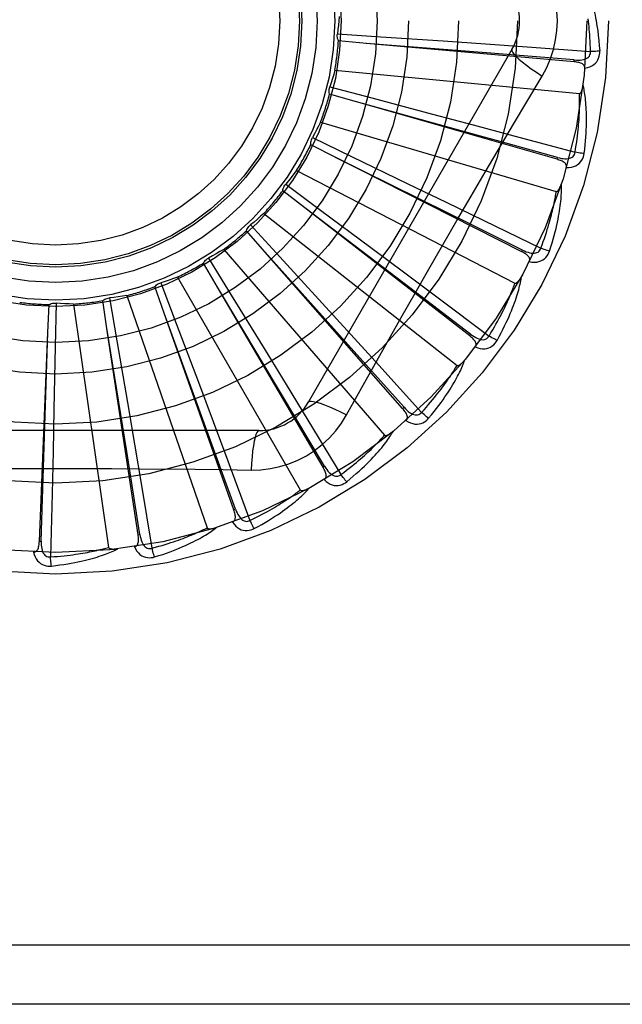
# Model space of a CAD drawing. Header units: inches. Extents: x 0 to 200, y 0 to 129.
# Tile 134 of 256: x 40.717 to 41.024, y 72.061 to 72.561. Entities that reach past the tile are written whole.
import ezdxf

# ---------------------------------------------------------------- set-up
doc = ezdxf.new("R2010")
doc.units = ezdxf.units.IN
doc.header["$LTSCALE"] = 11
doc.header["$MEASUREMENT"] = 0
doc.linetypes.add('HIDDEN', pattern=[0.2, 0.1, -0.1])
doc.layers.add('LEFTHAND_DOOR_ASSEMBLY', color=7, linetype='CONTINUOUS')

msp = doc.modelspace()

# ---------------------------------------------------------------- linework, layer by layer
at = {"layer": 'LEFTHAND_DOOR_ASSEMBLY', "color": 8, "linetype": 'HIDDEN'}
for p, q in [((40.878891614, 72.5542427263), (40.9009341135, 72.5527685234)), ((40.8936460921, 72.5493285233), (40.8794441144, 72.5506060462)), ((40.9009341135, 72.5527685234), (40.9327264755, 72.5505926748)), ((40.9327264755, 72.5505926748), (40.9542007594, 72.5490907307)), ((40.9676966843, 72.5462183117), (40.8642547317, 72.36705159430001)), ((40.9993254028, 72.5399739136), (40.8936460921, 72.5493285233)), ((40.9542007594, 72.5490907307), (40.9754357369, 72.5475747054)), ((40.9754357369, 72.5475747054), (41.0076464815, 72.5452277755)), ((40.9993255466, 72.53997390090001), (40.99940987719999, 72.5409297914)), ((40.8776136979, 72.53575452), (41.0020166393, 72.52387547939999)), ((40.8750600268, 72.5272343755), (40.8964251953, 72.5216152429)), ((40.8886178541, 72.519616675), (40.8749142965, 72.5235588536)), ((40.9906170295, 72.4904311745), (40.8886178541, 72.519616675)), ((40.8964251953, 72.5216152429), (40.9272312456, 72.51346197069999)), ((40.9272312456, 72.51346197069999), (40.9480332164, 72.5079231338)), ((40.8703062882, 72.5093221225), (40.9902129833, 72.4741143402)), ((40.9480332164, 72.5079231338), (40.9685975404, 72.5024157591)), ((40.8661863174, 72.50143923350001), (40.8861019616, 72.4918782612)), ((40.9685975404, 72.5024157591), (40.9997820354, 72.4940153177)), ((40.8780574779, 72.4913933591), (40.8653476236, 72.49785771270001)), ((40.972690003, 72.44343180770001), (40.8780574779, 72.4913933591)), ((40.8861019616, 72.4918782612), (40.9148082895, 72.4780422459)), ((40.9906171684, 72.49043113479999), (40.9908808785, 72.4913537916)), ((40.8581285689, 72.4847503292), (40.9692052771, 72.4274863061)), ((40.8623466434, 72.4656786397), (40.8510898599, 72.4744315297)), ((40.8525912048, 72.4777896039), (40.8703375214, 72.4646323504)), ((40.9148082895, 72.4780422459), (40.9341861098, 72.4686667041)), ((40.9128685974, 72.42727463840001), (40.8623005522, 72.4657137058)), ((40.9461922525, 72.4006744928), (40.8623466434, 72.4656786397)), ((40.8703375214, 72.4646323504), (40.8959066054, 72.44561366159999)), ((40.9341861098, 72.4686667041), (40.9533365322, 72.459367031)), ((40.8415206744, 72.4629272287), (40.9397527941, 72.3856766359)), ((40.8347660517, 72.4571402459), (40.8497016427, 72.4408622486)), ((40.9533365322, 72.459367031), (40.9823676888, 72.4452166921)), ((40.8420531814, 72.4434019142), (40.8326563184, 72.4541269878)), ((40.8210828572, 72.4446415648), (40.9029200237, 72.3501964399)), ((40.8959066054, 72.44561366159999), (40.9131599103, 72.4327402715)), ((40.8133551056, 72.4402374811), (40.8249401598, 72.4214270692)), ((40.884394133, 72.3961305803), (40.8420145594, 72.4434450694)), ((40.9120814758, 72.36370459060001), (40.8420531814, 72.4434019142)), ((40.8497016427, 72.4408622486), (40.8712093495, 72.4173482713)), ((40.9726901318, 72.4434317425), (40.9731236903, 72.44428781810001)), ((40.817910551, 72.4253683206), (40.8107132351, 72.4376779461)), ((40.7975537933, 72.430554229), (40.8600381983, 72.322328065)), ((40.9131599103, 72.4327402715), (40.930204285, 72.4199844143)), ((40.7907913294, 72.4122296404), (40.7860536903, 72.42567891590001)), ((40.789132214, 72.4276922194), (40.79694801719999, 72.40702925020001)), ((40.8505401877, 72.3709381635), (40.8178807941, 72.4254180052)), ((40.8715905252, 72.3338582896), (40.817910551, 72.4253683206)), ((40.9467801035, 72.4014329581), (40.9128685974, 72.42727463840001)), ((40.7629728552, 72.4199578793), (40.7667369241, 72.39818916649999)), ((40.7717838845, 72.4211743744), (40.8126571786, 72.3030787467)), ((40.8249401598, 72.4214270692), (40.8416091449, 72.3942676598)), ((40.930204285, 72.4199844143), (40.9560328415, 72.4005956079)), ((40.731615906, 72.40234240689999), (40.7322162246, 72.4165890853)), ((40.7358224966, 72.4173140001), (40.7353987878, 72.39522632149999)), ((40.7447045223, 72.4168410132), (40.7624894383, 72.2931442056)), ((40.7616756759, 72.4044607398), (40.7595689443, 72.4185635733)), ((40.8712093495, 72.4173482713), (40.8857145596, 72.40144231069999)), ((40.8125303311, 72.35260790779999), (40.7907715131, 72.4122840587)), ((40.8261828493, 72.3122143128), (40.7907913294, 72.4122296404)), ((40.7717383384, 72.3418023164), (40.7616665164, 72.40451792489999)), ((40.7774995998, 72.2995549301), (40.7616756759, 72.4044607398)), ((40.79694801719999, 72.40702925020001), (40.8081758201, 72.3772060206)), ((40.727300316, 72.2963376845), (40.731615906, 72.40234240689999)), ((40.7296385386, 72.3389119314), (40.7316177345, 72.402400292)), ((40.8857145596, 72.40144231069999), (40.9000368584, 72.3856912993)), ((40.9461923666, 72.4006744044), (40.9467801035, 72.4014329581)), ((40.7353987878, 72.39522632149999), (40.7347381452, 72.3633664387)), ((40.7667369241, 72.39818916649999), (40.7721177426, 72.3667800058)), ((40.912802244, 72.3643380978), (40.884394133, 72.3961305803)), ((40.8416091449, 72.3942676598), (40.8528420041, 72.3759040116)), ((40.9000368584, 72.3856912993), (40.9217293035, 72.36176478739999)), ((40.8081758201, 72.3772060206), (40.8157303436, 72.35704839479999)), ((40.8528420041, 72.3759040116), (40.8639245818, 72.35772712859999)), ((40.8724181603, 72.33434394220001), (40.8505401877, 72.3709381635)), ((40.88358504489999, 72.3604908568), (40.8904880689, 72.37286604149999)), ((40.7721177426, 72.3667800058), (40.7757208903, 72.3455569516)), ((40.9120815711, 72.3637044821), (40.912802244, 72.3643380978)), ((40.7347381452, 72.3633664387), (40.7342596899, 72.3418450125)), ((40.8157303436, 72.35704839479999), (40.8231726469, 72.3371026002)), ((40.8639245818, 72.35772712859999), (40.880696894, 72.3301276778)), ((40.8389956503, 72.3524682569), (40.6321117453, 72.3524682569)), ((40.8270874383, 72.3125345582), (40.8125303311, 72.35260790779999)), ((40.7757208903, 72.3455569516), (40.779253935, 72.3245631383)), ((40.7342596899, 72.3418450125), (40.7337557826, 72.3205619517)), ((40.7784484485, 72.2996981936), (40.7717383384, 72.3418023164)), ((40.7282591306, 72.29629878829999), (40.7296385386, 72.3389119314)), ((40.8231726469, 72.3371026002), (40.8344186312, 72.30682772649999)), ((40.8715905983, 72.333858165), (40.8724181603, 72.33434394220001)), ((40.779253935, 72.3245631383), (40.7845671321, 72.2927070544)), ((40.7337557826, 72.3205619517), (40.7329441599, 72.2882760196)), ((40.8261828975, 72.3122141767), (40.8270874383, 72.3125345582)), ((40.7774996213, 72.2995547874), (40.7784484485, 72.2996981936)), ((40.7273003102, 72.2963375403), (40.7282591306, 72.29629878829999)), ((41.2190536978, 72.0908016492), (40.1270536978, 72.0908016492)), ((41.2190536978, 72.0608016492), (40.1570536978, 72.0608016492))]:
    msp.add_line(p, q, dxfattribs=at)
for points in [[(40.9907953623, 72.5608016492), (40.9905734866, 72.5656787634), (40.9899190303, 72.5705113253), (40.9888344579, 72.575286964), (40.9873230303, 72.579959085), (40.9853906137, 72.5844819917), (40.9830436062, 72.5888451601)], [(41.0051685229, 72.5796040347), (41.0054712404, 72.5789368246), (41.0057747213, 72.5782337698), (41.0060781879, 72.577495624), (41.0063824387, 72.5767196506), (41.0066881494, 72.5759038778), (41.0069945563, 72.5750466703), (41.0073012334, 72.5741464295), (41.00760757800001, 72.5732010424), (41.0079128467, 72.5722085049), (41.0082167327, 72.571166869), (41.0085185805, 72.5700741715), (41.0088182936, 72.5689284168), (41.0091154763, 72.5677278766), (41.0094098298, 72.5664697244), (41.0097013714, 72.56515188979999), (41.0099880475, 72.5637703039), (41.0102679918, 72.5623197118), (41.0105400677, 72.5608016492)], [(40.879786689, 72.5630921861), (40.8796127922, 72.560870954), (40.8794056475, 72.5586556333), (40.8791652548, 72.5564462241), (40.878891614, 72.5542427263)], [(40.9830436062, 72.5327581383), (40.9853870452, 72.5371163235), (40.98731871, 72.5416378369), (40.9888331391, 72.54631405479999), (40.9899208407, 72.5510944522), (40.9905753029, 72.5559272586), (40.9907953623, 72.5608016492)], [(41.0076464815, 72.5452277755), (41.007598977, 72.5470774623), (41.0075377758, 72.5488524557), (41.007462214, 72.5505511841), (41.0073742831, 72.55217836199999), (41.0072753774, 72.5537372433), (41.00716662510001, 72.5552306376), (41.0070493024, 72.556661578), (41.0069243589, 72.5580326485), (41.0067928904, 72.5593466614), (41.0066557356, 72.56060596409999), (41.0065138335, 72.561813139)], [(41.0105400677, 72.5608016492), (41.0109382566, 72.55836632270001), (41.011295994, 72.55588519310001), (41.0116119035, 72.5533590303), (41.011886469, 72.55078768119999), (41.0121200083, 72.5481709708), (41.0123110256, 72.5455097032)], [(40.8794441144, 72.5506060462), (40.8792096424, 72.5511814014), (40.8790317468, 72.5517738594), (40.87890962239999, 72.5523893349), (40.8788447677, 72.5530125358), (40.8788389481, 72.5536282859), (40.8788916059, 72.5542426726)], [(40.99940987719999, 72.5409297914), (40.9672435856, 72.5435047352), (40.95691063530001, 72.544335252), (40.8935883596, 72.549333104)], [(40.9676965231, 72.5462180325), (40.9676335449, 72.5456499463), (40.9679633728, 72.54486562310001), (40.9686671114, 72.54389509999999), (40.9697318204, 72.5427435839), (40.9711586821, 72.5414113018), (40.972938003, 72.5399152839), (40.9750461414, 72.5382764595), (40.9774566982, 72.5365186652), (40.98014900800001, 72.53466089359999), (40.98304529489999, 72.5327570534)], [(40.9994096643, 72.540931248), (41.0004456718, 72.5408701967), (41.0014284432, 72.5408605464), (41.00236054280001, 72.5409051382), (41.0032384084, 72.5410060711), (41.0040613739, 72.5411679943), (41.0048224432, 72.54139176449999), (41.0055191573, 72.541677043), (41.0061343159, 72.54202834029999), (41.0066497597, 72.5424484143), (41.0070639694, 72.5429317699), (41.0073684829, 72.543476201), (41.0075665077, 72.5440560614), (41.0076590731, 72.5446419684), (41.007646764, 72.5452321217)], [(41.0047510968, 72.536750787), (41.0060752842, 72.5370532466), (41.0072720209, 72.5374583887), (41.0083494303, 72.5379681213), (41.0092969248, 72.5385767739), (41.0101141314, 72.5392818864), (41.0107985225, 72.5400720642), (41.0113488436, 72.5409455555), (41.0117715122, 72.5418683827), (41.0120632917, 72.5428160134), (41.0122442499, 72.5437578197), (41.0123274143, 72.5446515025), (41.0123110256, 72.5455097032)], [(41.0123110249, 72.5455097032), (41.011694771, 72.54544359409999), (41.0109902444, 72.54538318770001), (41.0102214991, 72.5453306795), (41.0093979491, 72.545286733), (41.0085292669, 72.5452520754), (41.0076464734, 72.5452280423)], [(41.004750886, 72.5367457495), (41.004746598, 72.53720879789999), (41.0046603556, 72.537632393), (41.0044870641, 72.5380177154), (41.0042420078, 72.53836122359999), (41.0039379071, 72.5386571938), (41.0035773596, 72.5389133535), (41.0031648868, 72.5391345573), (41.00270743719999, 72.5393236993), (41.0022117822, 72.5394840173), (41.0016829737, 72.5396193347), (41.0011277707, 72.5397339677), (41.0005478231, 72.53982967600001), (40.9999475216, 72.5399100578), (40.9993254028, 72.5399739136)], [(40.8776136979, 72.53575452), (40.8770225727, 72.5336063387), (40.8763999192, 72.5314702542), (40.8757457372, 72.5293462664), (40.8750600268, 72.5272343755)], [(40.954079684, 72.4838949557), (40.9685310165, 72.5083678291), (40.9757523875, 72.5205483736), (40.9830436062, 72.5327581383)], [(40.8749142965, 72.5235588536), (40.8747929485, 72.5241681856), (40.8747303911, 72.52478360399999), (40.8747269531, 72.5254110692), (40.87478121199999, 72.526035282), (40.8748920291, 72.526641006), (40.8750600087, 72.5272343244)], [(41.0020166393, 72.52387547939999), (41.0021888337, 72.5238917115), (41.0023480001, 72.5239480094), (41.0024936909, 72.52404828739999), (41.002627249, 72.5241808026), (41.0027493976, 72.52433605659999), (41.0028615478, 72.5245112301), (41.0029648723, 72.5247001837), (41.0030608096, 72.5249033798), (41.0031511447, 72.5251195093), (41.0032360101, 72.52534774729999), (41.0033160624, 72.5255870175), (41.0033915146, 72.5258367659), (41.0034626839, 72.5260956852), (41.0035299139, 72.5263649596), (41.0035936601, 72.5266449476), (41.0036539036, 72.5269368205), (41.0037110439, 72.5272416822), (41.0037642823, 72.5275600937), (41.0038128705, 72.52789309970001), (41.003857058, 72.5282403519)], [(41.0044156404, 72.4934093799), (41.0046861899, 72.4956217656), (41.0049160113, 72.49774291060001), (41.0051077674, 72.4997702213), (41.0052643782, 72.5017094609), (41.0053881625, 72.503564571), (41.0054818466, 72.5053388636), (41.0055476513, 72.5070360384), (41.0055881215, 72.5086592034), (41.0056054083, 72.5102117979), (41.0056019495, 72.5116967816), (41.0055798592, 72.5131174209), (41.00554152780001, 72.514476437), (41.0054897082, 72.5157770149), (41.0054248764, 72.5170211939), (41.0053482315, 72.5182115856), (41.0052596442, 72.5193497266), (41.0051588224, 72.520437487), (41.005046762, 72.5214764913), (41.0049237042, 72.5224683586), (41.0047911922, 72.5234150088), (41.0046502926, 72.52431828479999), (41.0045024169, 72.5251800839), (41.0043494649, 72.52600217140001), (41.0041908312, 72.5267868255), (41.004026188, 72.5275372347), (41.0038561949, 72.52825239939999)], [(40.9908808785, 72.4913537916), (40.9597831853, 72.4999697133), (40.9497941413, 72.5027407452), (40.8885620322, 72.5196320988)], [(40.9997820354, 72.4940153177), (41.0000854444, 72.4958405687), (41.0003612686, 72.4975950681), (41.0006085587, 72.4992773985), (41.0008301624, 72.5008918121), (41.0010280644, 72.5024412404), (41.0012039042, 72.5039282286), (41.0013595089, 72.5053555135), (41.0014963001, 72.50672545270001), (41.001615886, 72.5080406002), (41.0017195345, 72.5093031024), (41.0018086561, 72.51051531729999), (41.0018844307, 72.5116791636), (41.0019481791, 72.5127967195), (41.0020008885, 72.5138698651), (41.0020438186, 72.5149006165), (41.0020774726, 72.5158906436), (41.0021026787, 72.5168418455), (41.0021197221, 72.5177555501), (41.0021290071, 72.51863332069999), (41.0021310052, 72.5194763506), (41.002126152, 72.5202859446), (41.0021149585, 72.5210633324), (41.0020979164, 72.52180978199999), (41.00207552, 72.5225264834), (41.0020485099, 72.52321525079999), (41.0020166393, 72.52387547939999)], [(40.8703062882, 72.5093221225), (40.8693192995, 72.5073246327), (40.8683036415, 72.505344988), (40.8672593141, 72.5033831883), (40.8661863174, 72.50143923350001)], [(40.8653476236, 72.49785771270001), (40.8653437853, 72.4984789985), (40.8653988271, 72.4990951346), (40.8655141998, 72.4997119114), (40.8656856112, 72.50031457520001), (40.8659090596, 72.50088838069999), (40.86618629, 72.5014391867)], [(40.9731236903, 72.44428781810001), (40.94421854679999, 72.458633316), (40.9349344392, 72.4632447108), (40.8780055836, 72.49141906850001)], [(40.995333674, 72.4862361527), (40.9954170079, 72.4866906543), (40.9954124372, 72.4871223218), (40.9953151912, 72.4875333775), (40.9951395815, 72.4879171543), (40.9948969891, 72.4882653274), (40.9945914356, 72.488585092), (40.9942282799, 72.4888803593), (40.9938148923, 72.4891526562), (40.9933585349, 72.4894038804), (40.9928648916, 72.4896368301), (40.9923414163, 72.4898544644), (40.991790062, 72.4900581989), (40.9912158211, 72.4902507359), (40.9906170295, 72.4904311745)], [(40.9908809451, 72.491355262), (40.9918866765, 72.4910992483), (40.9928498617, 72.4909037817), (40.9937735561, 72.4907711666), (40.9946546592, 72.4907041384), (40.9954933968, 72.4907073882), (40.9962830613, 72.4907830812), (40.9970211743, 72.4909313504), (40.9976916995, 72.4911598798), (40.9982773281, 72.4914748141), (40.9987755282, 72.4918710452), (40.999177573, 72.49234800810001), (40.9994817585, 72.4928799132), (40.9996835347, 72.493437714), (40.9997831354, 72.494019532)], [(40.9953346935, 72.4862394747), (40.996692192, 72.4862858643), (40.9979439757, 72.4864572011), (40.9990983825, 72.4867538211), (41.0001439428, 72.48717216), (41.0010798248, 72.4877098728), (41.0019013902, 72.4883562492), (41.0026070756, 72.4891098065), (41.0031967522, 72.4899359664), (41.0036625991, 72.4908112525), (41.0040185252, 72.4917017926), (41.0042693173, 72.49256358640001), (41.0044156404, 72.4934093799)], [(41.0044156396, 72.49340938), (41.003798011, 72.4934610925), (41.0030947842, 72.4935351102), (41.0023299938, 72.49362903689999), (41.00151300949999, 72.4937417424), (41.0006534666, 72.4938721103), (40.999782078, 72.4940155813)], [(40.8581285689, 72.4847503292), (40.8567813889, 72.4829757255), (40.8554094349, 72.4812240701), (40.8540127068, 72.4794953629), (40.8525912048, 72.4777896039)], [(40.8904880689, 72.37286604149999), (40.9043877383, 72.3975553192), (40.9113808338, 72.4099271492), (40.9184154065, 72.4222965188), (40.9254720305, 72.434653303), (40.932576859, 72.4469927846), (40.93970875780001, 72.4593180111), (40.9468827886, 72.4716127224), (40.954079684, 72.4838949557)], [(40.8510898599, 72.4744315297), (40.85120367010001, 72.4750423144), (40.8513743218, 72.4756368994), (40.8516043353, 72.4762206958), (40.851886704, 72.47678002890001), (40.8522147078, 72.4773011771), (40.8525911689, 72.4777895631)], [(40.986802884, 72.4437447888), (40.9874872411, 72.44586599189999), (40.9881143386, 72.4479053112), (40.9886863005, 72.4498596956), (40.9892070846, 72.4517342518), (40.989679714, 72.4535324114), (40.9901074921, 72.4552569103), (40.9904933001, 72.4569109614), (40.9908402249, 72.4584971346), (40.9911510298, 72.4600184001), (40.9914286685, 72.4614772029), (40.9916758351, 72.4628763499), (40.9918953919, 72.4642180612), (40.9920906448, 72.4655049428), (40.99226244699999, 72.4667389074), (40.9924124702, 72.46792229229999), (40.9925408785, 72.4690566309), (40.9926477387, 72.47014381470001), (40.9927343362, 72.4711852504), (40.9928012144, 72.4721824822), (40.9928502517, 72.4731371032), (40.9928828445, 72.4740507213), (40.9929007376, 72.4749249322), (40.9929061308, 72.47576110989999), (40.9928988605, 72.4765616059), (40.9928792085, 72.47732961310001), (40.9928476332, 72.4780640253)], [(40.9902129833, 72.4741143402), (40.9903851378, 72.4740976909), (40.9905520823, 72.474122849), (40.990714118, 72.47419374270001), (40.9908703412, 72.4742985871), (40.9910196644, 72.4744279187), (40.9911629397, 72.474578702), (40.9913001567, 72.4747446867), (40.9914328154, 72.4749260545), (40.9915624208, 72.4751211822), (40.991688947, 72.4753292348), (40.9918128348, 72.4755490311), (40.9919341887, 72.4757799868), (40.9920530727, 72.4760207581), (40.9921700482, 72.4762724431), (40.9922856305, 72.4765353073), (40.9924000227, 72.4768105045), (40.9925154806, 72.4771041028), (40.9926263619, 72.4774016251), (40.992727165, 72.4776890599), (40.9928197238, 72.4779710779)], [(40.9823676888, 72.4452166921), (40.9830110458, 72.4469515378), (40.9836139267, 72.44862213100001), (40.9841751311, 72.4502272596), (40.9846982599, 72.4517705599), (40.9851858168, 72.45325453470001), (40.9856398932, 72.4546813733), (40.9860628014, 72.45605341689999), (40.9864563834, 72.4573727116), (40.9868227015, 72.4586414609), (40.987163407, 72.4598615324), (40.9874803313, 72.4610349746), (40.9877749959, 72.4621634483), (40.9880490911, 72.4632487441), (40.9883039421, 72.4642925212), (40.9885411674, 72.465296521), (40.9887615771, 72.4662622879), (40.9889663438, 72.4671915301), (40.9891559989, 72.4680854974), (40.9893312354, 72.4689456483), (40.9894927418, 72.46977306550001), (40.9896411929, 72.4705689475), (40.9897773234, 72.47133440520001), (40.9899018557, 72.4720705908), (40.9900155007, 72.47277857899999), (40.9901193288, 72.4734600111), (40.9902129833, 72.4741143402)], [(40.8415206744, 72.4629272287), (40.8398619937, 72.46143965), (40.8381833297, 72.45997929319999), (40.8364846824, 72.4585461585), (40.8347660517, 72.4571402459)], [(40.8326563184, 72.4541269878), (40.8328836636, 72.4547051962), (40.8331637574, 72.4552567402), (40.8335000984, 72.4557864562), (40.8338832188, 72.4562822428), (40.8343039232, 72.4567318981), (40.8347660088, 72.4571402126)], [(40.8210828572, 72.4446415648), (40.8191726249, 72.4434947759), (40.8172479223, 72.442378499), (40.8153087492, 72.441292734), (40.8133551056, 72.4402374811)], [(40.9731240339, 72.4442892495), (40.9740631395, 72.4438475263), (40.9749719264, 72.44347330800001), (40.9758538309, 72.4431682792), (40.9767063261, 72.4429357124), (40.9775305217, 72.4427801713), (40.978320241, 72.4427050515), (40.9790730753, 72.44271095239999), (40.9797747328, 72.4428084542), (40.9804093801, 72.4430068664), (40.9809735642, 72.443301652), (40.9814586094, 72.4436939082), (40.9818579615, 72.44415863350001), (40.9821616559, 72.4446681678), (40.9823695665, 72.445220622)], [(40.9868028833, 72.443744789), (40.9862062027, 72.443912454), (40.985529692, 72.44411822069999), (40.9847964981, 72.4443551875), (40.9840156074, 72.4446204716), (40.9831962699, 72.44491115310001), (40.9823677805, 72.4452169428)], [(40.8107132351, 72.4376779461), (40.8110458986, 72.4382026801), (40.8114253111, 72.438691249), (40.8118558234, 72.4391477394), (40.8123258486, 72.4395620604), (40.812824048, 72.439923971), (40.8133550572, 72.4402374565)], [(40.9765274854, 72.438419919), (40.9766953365, 72.4388504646), (40.9767725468, 72.43927521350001), (40.9767548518, 72.43969724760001), (40.9766550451, 72.4401073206), (40.9764827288, 72.4404951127), (40.9762432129, 72.440866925), (40.9759424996, 72.4412255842), (40.975588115, 72.4415711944), (40.975187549, 72.4419042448), (40.9747469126, 72.4422264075), (40.9742740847, 72.4425391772), (40.9737712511, 72.4428435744), (40.9732438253, 72.44314130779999), (40.972690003, 72.44343180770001)], [(40.9765291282, 72.4384230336), (40.9778708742, 72.4382116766), (40.9791324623, 72.4381430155), (40.9803221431, 72.4382158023), (40.9814279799, 72.4384287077), (40.9824487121, 72.43877958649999), (40.9833777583, 72.4392587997), (40.9842133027, 72.4398651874), (40.9849486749, 72.4405648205), (40.9855717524, 72.4413361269), (40.9860897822, 72.44214321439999), (40.9864991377, 72.4429419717), (40.986802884, 72.4437447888)], [(40.7975537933, 72.430554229), (40.7954610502, 72.4297896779), (40.7933598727, 72.4290578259), (40.7912502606, 72.4283586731), (40.789132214, 72.4276922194)], [(40.9601093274, 72.3983109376), (40.9611827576, 72.4002642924), (40.9621844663, 72.4021480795), (40.9631159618, 72.4039589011), (40.9639820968, 72.4057010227), (40.964786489, 72.4073772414), (40.9655329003, 72.40898961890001), (40.9662247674, 72.4105407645), (40.9668656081, 72.4120326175), (40.9674586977, 72.4134675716), (40.9680073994, 72.4148474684), (40.9685148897, 72.4161745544), (40.9689843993, 72.4174504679), (40.9694196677, 72.41867714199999), (40.9698218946, 72.4198562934), (40.9701931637, 72.420989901), (40.9705339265, 72.4220794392), (40.9708446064, 72.4231267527), (40.97112673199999, 72.4241329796), (40.971381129, 72.4250995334), (40.9716099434, 72.4260276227), (40.9718148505, 72.42691856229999), (40.9719978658, 72.42777358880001), (40.9721614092, 72.4285936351), (40.9723057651, 72.4293810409), (40.9724318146, 72.4301388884), (40.9725397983, 72.4308660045)], [(40.9692052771, 72.4274863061), (40.9693711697, 72.4274373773), (40.9695398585, 72.4274304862), (40.9697123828, 72.4274694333), (40.9698856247, 72.4275428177), (40.9700567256, 72.4276415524), (40.9702259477, 72.4277624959), (40.9703920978, 72.4278995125), (40.9705566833, 72.4280524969), (40.9707208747, 72.4282195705), (40.9708844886, 72.4283999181), (40.9710477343, 72.4285922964), (40.9712106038, 72.4287961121), (40.9713729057, 72.4290100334), (40.971535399, 72.4292350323), (40.9716986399, 72.4294712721), (40.9718630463, 72.42971984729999), (40.9720293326, 72.4299815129), (40.9721971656, 72.43025745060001), (40.9723664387, 72.4305492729), (40.9725371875, 72.4308564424)], [(40.7860536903, 72.42567891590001), (40.7864796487, 72.4261312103), (40.786944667, 72.42653914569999), (40.7874537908, 72.4269059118), (40.7879937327, 72.4272237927), (40.7885514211, 72.42748487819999), (40.7891321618, 72.4276922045)], [(40.9560328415, 72.4005956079), (40.9569928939, 72.4021773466), (40.9579010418, 72.4037036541), (40.9587558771, 72.40517356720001), (40.9595616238, 72.4065899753), (40.9603212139, 72.4079548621), (40.9610371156, 72.4092699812), (40.9617120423, 72.41053719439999), (40.9623481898, 72.4117581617), (40.9629480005, 72.412934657), (40.9635134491, 72.4140682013), (40.9640467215, 72.4151604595), (40.9645496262, 72.4162127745), (40.9650241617, 72.4172265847), (40.9654719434, 72.4182032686), (40.9658948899, 72.41914422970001), (40.9662940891, 72.4200508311), (40.9666710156, 72.4209245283), (40.9670264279, 72.421766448), (40.9673612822, 72.42257789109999), (40.96767645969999, 72.4233597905), (40.9679728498, 72.4241131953), (40.968251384, 72.42483905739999), (40.9685129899, 72.4255383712), (40.9687585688, 72.4262120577), (40.9689894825, 72.42686152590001), (40.9692052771, 72.4274863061)], [(40.7595689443, 72.4185635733), (40.7600728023, 72.4189270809), (40.7606066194, 72.4192396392), (40.7611759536, 72.419503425), (40.7617662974, 72.4197133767), (40.7623633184, 72.41986420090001), (40.7629728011, 72.4199578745)], [(40.7717838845, 72.4211743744), (40.7695842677, 72.4208196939), (40.7673825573, 72.4204987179), (40.7651787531, 72.4202114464), (40.7629728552, 72.4199578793)], [(40.7322162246, 72.4165890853), (40.7327797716, 72.4168506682), (40.7333630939, 72.4170565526), (40.7339720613, 72.4172078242), (40.7345914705, 72.4173022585), (40.7352062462, 72.4173373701), (40.7358224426, 72.4173140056)], [(40.7447045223, 72.4168410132), (40.7424775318, 72.4169090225), (40.740254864, 72.4170105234), (40.7380365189, 72.4171455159), (40.7358224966, 72.4173140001)], [(40.9490116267, 72.3950264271), (40.9492580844, 72.3954177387), (40.9494143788, 72.3958203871), (40.9494768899, 72.3962381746), (40.94945647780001, 72.3966596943), (40.9493606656, 72.3970730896), (40.949195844, 72.3974835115), (40.9489684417, 72.3978925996), (40.9486858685, 72.3982990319), (40.9483555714, 72.3987018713), (40.9479838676, 72.399101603), (40.9475787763, 72.39949820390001), (40.9471426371, 72.3998922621), (40.9466810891, 72.400284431), (40.9461922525, 72.4006744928)], [(40.9467807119, 72.4014342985), (40.9476192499, 72.400822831), (40.9484407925, 72.4002833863), (40.9492490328, 72.3998169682), (40.9500421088, 72.3994272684), (40.9508219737, 72.3991185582), (40.9515832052, 72.3988953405), (40.9523235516, 72.3987586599), (40.9530309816, 72.3987216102), (40.9536917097, 72.39879632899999), (40.9543014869, 72.3989790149), (40.9548520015, 72.3992723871), (40.9553320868, 72.3996531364), (40.95572672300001, 72.4000959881), (40.956035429, 72.4005991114)], [(40.9601093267, 72.39831093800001), (40.9595551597, 72.39858849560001), (40.9589298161, 72.3989185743), (40.9582547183, 72.39929001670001), (40.9575381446, 72.3996982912), (40.9567886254, 72.4001387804), (40.956032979, 72.4005958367)], [(40.9490140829, 72.3950296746), (40.9502915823, 72.39456821), (40.95151737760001, 72.3942620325), (40.9526993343, 72.3941083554), (40.9538254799, 72.39410813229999), (40.9548941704, 72.3942594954), (40.9558971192, 72.3945542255), (40.9568323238, 72.3949915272), (40.9576868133, 72.3955393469), (40.9584446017, 72.3961787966), (40.9591060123, 72.3968732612), (40.9596591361, 72.3975801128), (40.9601093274, 72.3983109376)], [(40.9217293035, 72.36176478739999), (40.9229713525, 72.363136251), (40.9241519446, 72.364463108), (40.9252695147, 72.3657446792), (40.9263287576, 72.36698300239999), (40.92733292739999, 72.3681794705), (40.9282847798, 72.3693353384), (40.9291873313, 72.37045192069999), (40.9300430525, 72.3715304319), (40.930854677, 72.3725721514), (40.9316244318, 72.3735781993), (40.9323547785, 72.37454979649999), (40.933047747, 72.3754879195), (40.9337055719, 72.3763936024), (40.9343301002, 72.377267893), (40.93492348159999, 72.3781118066), (40.93548704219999, 72.37892647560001), (40.9360225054, 72.37971305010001), (40.9365308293, 72.380472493), (40.9370131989, 72.3812059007), (40.9374706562, 72.3819140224), (40.937904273, 72.38259772), (40.938315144, 72.3832577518), (40.9387043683, 72.3838949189), (40.9390730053, 72.3845099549), (40.9394226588, 72.3851039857), (40.9397527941, 72.3856766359)], [(40.9252997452, 72.3587499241), (40.926723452, 72.3604648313), (40.9280635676, 72.3621250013), (40.92932093, 72.3637268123), (40.9305011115, 72.3652735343), (40.9316081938, 72.3667672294), (40.9326462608, 72.3682092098), (40.9336191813, 72.3696013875), (40.9345307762, 72.37094500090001), (40.9353847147, 72.3722417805), (40.9361846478, 72.3734928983), (40.9369341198, 72.374699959), (40.937636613, 72.3758639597), (40.9382961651, 72.3769860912), (40.9389142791, 72.3780678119), (40.9394933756, 72.3791106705), (40.9400341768, 72.3801160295), (40.9405374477, 72.38108562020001), (40.9410049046, 72.3820202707), (40.9414376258, 72.3829212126), (40.9418379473, 72.3837892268), (40.9422077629, 72.38462528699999), (40.9425492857, 72.3854302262), (40.9428650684, 72.38620450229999), (40.9431558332, 72.3869503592), (40.9434230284, 72.3876706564), (40.9436666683, 72.3883641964)], [(40.9397527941, 72.3856766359), (40.939906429, 72.3855971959), (40.9400707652, 72.3855585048), (40.9402475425, 72.3855640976), (40.9404315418, 72.3856033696), (40.9406182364, 72.385667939), (40.9408072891, 72.38575467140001), (40.9409963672, 72.38585776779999), (40.9411869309, 72.3859768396), (40.9413797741, 72.3861098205), (40.9415745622, 72.3862559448), (40.9417712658, 72.3864139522), (40.9419697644, 72.3865832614), (40.9421696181, 72.3867626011), (40.9423717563, 72.38695278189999), (40.9425767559, 72.387153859), (40.9427852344, 72.3873668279), (40.9430016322, 72.38759659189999), (40.9432150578, 72.38783148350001), (40.9434149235, 72.3880602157), (40.9436047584, 72.3882865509)], [(40.8642547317, 72.36705159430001), (40.8647152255, 72.3673904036), (40.8655595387, 72.36749697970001), (40.866751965, 72.36737277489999), (40.868281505, 72.3670264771), (40.8701487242, 72.3664569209), (40.8723339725, 72.3656639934), (40.874807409, 72.3646576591), (40.8775348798, 72.3634489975), (40.8804892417, 72.36204660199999), (40.88358504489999, 72.3604908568)], [(40.9128030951, 72.3643392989), (40.9135107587, 72.363580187), (40.9142153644, 72.3628950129), (40.9149207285, 72.3622840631), (40.9156257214, 72.361751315), (40.91633306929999, 72.3613005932), (40.9170383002, 72.3609373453), (40.9177394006, 72.36066302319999), (40.9184270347, 72.36049276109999), (40.9190899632, 72.36044108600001), (40.9197232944, 72.3605050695), (40.9203193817, 72.36068895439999), (40.9208628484, 72.3609719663), (40.9213341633, 72.36133212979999), (40.9217325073, 72.361767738)], [(40.8350122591, 72.3324473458), (40.8399465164, 72.33259747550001), (40.8448138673, 72.33318165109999), (40.8495993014, 72.3341973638), (40.8542696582, 72.3356357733), (40.8588007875, 72.3374893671), (40.8631501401, 72.3397421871), (40.8672785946, 72.3423800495), (40.8711552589, 72.3453768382), (40.874746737, 72.3487036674), (40.8780308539, 72.3523450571), (40.8809799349, 72.3562782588), (40.88358504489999, 72.3604908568)], [(40.9137815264, 72.3576257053), (40.9140972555, 72.35796287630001), (40.9143267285, 72.3583284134), (40.9144671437, 72.358726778), (40.9145269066, 72.359144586), (40.9145110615, 72.35956864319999), (40.9144268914, 72.36000284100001), (40.9142810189, 72.3604475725), (40.9140804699, 72.3609001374), (40.9138323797, 72.3613582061), (40.9135430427, 72.3618210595), (40.9132203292, 72.36228715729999), (40.9128666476, 72.3627566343), (40.9124876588, 72.3632290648), (40.9120814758, 72.36370459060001)], [(40.9252997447, 72.3587499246), (40.9248081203, 72.3591273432), (40.9242565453, 72.359569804), (40.9236639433, 72.360062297), (40.9230375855, 72.360598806), (40.9223849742, 72.3611731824), (40.9217294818, 72.3617649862)], [(40.9137840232, 72.3576277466), (40.9149511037, 72.3569328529), (40.9160968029, 72.3564002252), (40.9172283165, 72.3560256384), (40.9183340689, 72.35581229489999), (40.9194120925, 72.3557586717), (40.9204526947, 72.3558582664), (40.9214537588, 72.3561106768), (40.9223964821, 72.3564868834), (40.923261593, 72.35697136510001), (40.9240424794, 72.357528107), (40.92471938, 72.3581175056), (40.9252997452, 72.3587499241)], [(40.8389953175, 72.35246825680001), (40.8384718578, 72.3522387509), (40.8379575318, 72.3515609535), (40.8374689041, 72.3504662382), (40.8370040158, 72.3489684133), (40.8365636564, 72.3470665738), (40.8361577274, 72.3447776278), (40.8357925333, 72.3421325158), (40.8354755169, 72.33916601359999), (40.8352127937, 72.3359055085), (40.8350121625, 72.3324453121)], [(40.880696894, 72.3301276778), (40.8821760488, 72.3312392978), (40.8835864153, 72.3323187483), (40.8849263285, 72.3333656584), (40.8862007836, 72.3343811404), (40.8874132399, 72.3353659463), (40.8885666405, 72.33632078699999), (40.8896641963, 72.33724638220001), (40.890708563, 72.338143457), (40.8917026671, 72.3390127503), (40.8926489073, 72.3398549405), (40.8935499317, 72.3406707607), (40.8944079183, 72.3414607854), (40.8952252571, 72.3422256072), (40.8960039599, 72.34296590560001), (40.8967463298, 72.3436822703), (40.8974538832, 72.34437556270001), (40.8981285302, 72.3450465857), (40.8987713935, 72.34569610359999), (40.8993838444, 72.3463249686), (40.8999670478, 72.3469337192), (40.9005222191, 72.34752299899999), (40.901050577, 72.3480933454), (40.9015533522, 72.3486453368), (40.9020317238, 72.3491794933), (40.9024874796, 72.3496966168), (40.9029200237, 72.3501964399)], [(40.8836322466, 72.32649158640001), (40.8853547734, 72.3279060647), (40.8869848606, 72.3292826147), (40.8885226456, 72.3306175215), (40.8899742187, 72.3319129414), (40.8913439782, 72.3331701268), (40.8926361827, 72.3343895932), (40.8938549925, 72.33557248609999), (40.8950043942, 72.3367192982), (40.8960883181, 72.3378310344), (40.897110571, 72.3389081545), (40.8980749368, 72.33995156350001), (40.8989850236, 72.3409615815), (40.8998450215, 72.34193861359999), (40.9006566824, 72.3428838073), (40.9014226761, 72.3437982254), (40.9021439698, 72.344683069), (40.9028216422, 72.3455398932), (40.9034575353, 72.3463691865), (40.904052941, 72.34717195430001), (40.904610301, 72.3479485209), (40.905131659, 72.3486994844), (40.9056193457, 72.3494252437), (40.9060759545, 72.35012576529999), (40.9065026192, 72.35080311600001), (40.9069013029, 72.3514598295), (40.9072717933, 72.3520947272)], [(40.9029200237, 72.3501964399), (40.9030558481, 72.3500893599), (40.9032098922, 72.35002026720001), (40.9033845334, 72.3499923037), (40.9035726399, 72.3499960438), (40.9037681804, 72.3500241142), (40.9039702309, 72.3500735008), (40.9041754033, 72.3501389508), (40.9043850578, 72.3502198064), (40.9045995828, 72.3503138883), (40.9048185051, 72.3504205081), (40.905041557, 72.3505384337), (40.9052685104, 72.3506671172), (40.9054986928, 72.3508053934), (40.9057331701, 72.3509538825), (40.9059725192, 72.3511125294), (40.9062175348, 72.3512821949), (40.90646889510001, 72.3514630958), (40.9067275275, 72.351657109), (40.9069947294, 72.35186642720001), (40.9072700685, 72.3520903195)], [(40.8724192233, 72.3343449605), (40.8729704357, 72.33346564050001), (40.8735326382, 72.33265950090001), (40.8741096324, 72.3319261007), (40.8747010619, 72.3312695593), (40.8753103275, 72.3306931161), (40.8759340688, 72.3302029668), (40.8765705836, 72.329800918), (40.8772135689, 72.3295035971), (40.8778547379, 72.3293273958), (40.8784887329, 72.3292703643), (40.8791088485, 72.3293381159), (40.87969605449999, 72.3295131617), (40.8802270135, 72.3297776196), (40.8807005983, 72.33012996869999)], [(40.6502638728, 72.33265674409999), (40.6785952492, 72.3329639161), (40.692806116, 72.3330936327), (40.7070355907, 72.33318619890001), (40.7212651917, 72.3332533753), (40.7355039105, 72.3332701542), (40.7497438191, 72.3332563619), (40.7639783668, 72.3331908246), (40.7782135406, 72.33309924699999)], [(40.7782135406, 72.33309924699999), (40.8066333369, 72.3328204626), (40.8207926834, 72.3326568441), (40.8350122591, 72.3324473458)], [(40.8721088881, 72.3275670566), (40.8724830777, 72.327838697), (40.872777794, 72.3281544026), (40.8729910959, 72.3285190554), (40.8731288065, 72.3289180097), (40.8731934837, 72.3293374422), (40.8731929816, 72.32977976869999), (40.8731338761, 72.3302441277), (40.8730225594, 72.3307265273), (40.8728655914, 72.3312233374), (40.8726690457, 72.3317326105), (40.87244039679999, 72.3322512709), (40.8721820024, 72.3327790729), (40.8718993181, 72.333314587), (40.8715905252, 72.3338582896)], [(40.8836322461, 72.32649158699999), (40.883220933, 72.3269552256), (40.8827630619, 72.3274940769), (40.8822743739, 72.3280898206), (40.8817608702, 72.3287351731), (40.8812287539, 72.3294226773), (40.8806971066, 72.3301278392)], [(40.8721122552, 72.3275690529), (40.8731267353, 72.3266658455), (40.8741509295, 72.3259260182), (40.8751911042, 72.32534406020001), (40.8762364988, 72.324925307), (40.8772848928, 72.3246686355), (40.8783255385, 72.324569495), (40.8793562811, 72.3246278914), (40.8803531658, 72.3248188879), (40.8812943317, 72.3251308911), (40.8821664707, 72.3255297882), (40.8829426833, 72.3259804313), (40.8836322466, 72.32649158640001)], [(40.8344186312, 72.30682772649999), (40.8360814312, 72.3076393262), (40.8376705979, 72.308432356), (40.8391844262, 72.3092067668), (40.8406280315, 72.3099627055), (40.8420049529, 72.3107002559), (40.8433182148, 72.3114195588), (40.8445711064, 72.31212071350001), (40.8457663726, 72.3128039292), (40.8469070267, 72.3134693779), (40.8479955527, 72.3141172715), (40.8490346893, 72.31474782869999), (40.8500266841, 72.3153612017), (40.8509739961, 72.3159575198), (40.8518787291, 72.3165370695), (40.8527432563, 72.3170999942), (40.8535692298, 72.3176468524), (40.8543586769, 72.3181780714), (40.8551128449, 72.318694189), (40.8558332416, 72.3191957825), (40.8565211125, 72.3196831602), (40.8571777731, 72.3201567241), (40.85780452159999, 72.3206167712), (40.8584026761, 72.3210636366), (40.8589734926, 72.3214976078), (40.8595188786, 72.3219191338), (40.8600381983, 72.322328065)], [(40.8366128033, 72.3027018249), (40.8385718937, 72.30376475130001), (40.8404330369, 72.3048079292), (40.8421956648, 72.3058276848), (40.843866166, 72.3068249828), (40.845449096, 72.3078002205), (40.8469487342, 72.3087530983), (40.8483693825, 72.3096839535), (40.8497150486, 72.3105925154), (40.8509897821, 72.31147902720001), (40.85219740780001, 72.3123432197), (40.8533418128, 72.3131852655), (40.8544266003, 72.3140047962), (40.8554559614, 72.3148014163), (40.8564318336, 72.3155759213), (40.8573570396, 72.3163288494), (40.8582327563, 72.317061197), (40.8590603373, 72.31777428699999), (40.8598416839, 72.3184682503), (40.8605782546, 72.3191438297), (40.8612725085, 72.3198008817), (40.8619265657, 72.3204396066), (40.8625427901, 72.3210599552), (40.863123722, 72.3216614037), (40.8636708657, 72.322245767), (40.8641866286, 72.3228151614), (40.8646705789, 72.3233684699)], [(40.8600381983, 72.322328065), (40.8601513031, 72.3221972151), (40.8602894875, 72.322100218), (40.8604556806, 72.3220397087), (40.8606410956, 72.3220077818), (40.8608384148, 72.3219983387), (40.8610461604, 72.3220085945), (40.8612600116, 72.3220340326), (40.8614811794, 72.3220737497), (40.8617096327, 72.32212553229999), (40.8619447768, 72.322188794), (40.8621861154, 72.3222623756), (40.862433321, 72.32234578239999), (40.8626855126, 72.3224379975), (40.8629438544, 72.3225394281), (40.8632089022, 72.3226499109), (40.8634815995, 72.3227701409), (40.8637629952, 72.3229003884), (40.8640533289, 72.323041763), (40.8643532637, 72.3231956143), (40.8646625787, 72.3233614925)], [(40.8255015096, 72.3059388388), (40.8259201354, 72.3061346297), (40.8262691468, 72.3063887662), (40.8265475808, 72.3067064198), (40.8267583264, 72.3070720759), (40.8269012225, 72.3074716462), (40.8269844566, 72.30790602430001), (40.8270143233, 72.3083731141), (40.8269963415, 72.3088677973), (40.8269362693, 72.3093852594), (40.8268396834, 72.30992249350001), (40.8267133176, 72.3104751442), (40.8265594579, 72.3110424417), (40.8263832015, 72.3116218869), (40.8261828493, 72.3122143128)], [(40.8270886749, 72.3125353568), (40.8274635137, 72.3115676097), (40.8278629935, 72.3106696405), (40.8282907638, 72.309840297), (40.8287472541, 72.3090836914), (40.8292364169, 72.308402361), (40.829756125, 72.30780302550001), (40.8303050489, 72.307287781), (40.8308801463, 72.3068741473), (40.83147638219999, 72.3065797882), (40.8320881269, 72.3064038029), (40.8327098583, 72.3063529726), (40.8333195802, 72.30641372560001), (40.8338909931, 72.3065729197), (40.8344227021, 72.306829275)], [(40.825504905, 72.30593999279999), (40.8263301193, 72.30486111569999), (40.8271957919, 72.30394082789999), (40.828107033, 72.3031725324), (40.8290542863, 72.3025635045), (40.8300351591, 72.3021130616), (40.8310382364, 72.3018187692), (40.8320614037, 72.30168104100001), (40.8330764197, 72.30167992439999), (40.8340596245, 72.3018081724), (40.8349914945, 72.3020348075), (40.8358389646, 72.3023304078), (40.8366128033, 72.3027018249)], [(40.836612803, 72.30270182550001), (40.836296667, 72.30323492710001), (40.8359490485, 72.30385069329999), (40.835581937, 72.304528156), (40.83519984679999, 72.3052590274), (40.8348074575, 72.30603481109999), (40.8344188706, 72.30682784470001)], [(40.775643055, 72.29352185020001), (40.7760910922, 72.2936348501), (40.7764818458, 72.29381832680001), (40.7768153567, 72.2940775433), (40.7770915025, 72.2943967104), (40.7773074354, 72.2947620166), (40.777471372, 72.2951727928), (40.7775890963, 72.2956257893), (40.7776650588, 72.2961149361), (40.7777040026, 72.2966344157), (40.7777108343, 72.29718022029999), (40.7776913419, 72.2977467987), (40.7776476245, 72.2983329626), (40.777584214, 72.2989352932), (40.7774995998, 72.2995549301)], [(40.7784498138, 72.29969874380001), (40.7786347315, 72.2986775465), (40.7788570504, 72.2977202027), (40.779120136, 72.2968248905), (40.7794251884, 72.29599556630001), (40.7797765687, 72.2952339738), (40.78017346, 72.2945471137), (40.7806149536, 72.29393729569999), (40.7811013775, 72.2934222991), (40.7816311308, 72.29302042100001), (40.782198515, 72.2927318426), (40.7827993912, 72.2925642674), (40.7834095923, 72.2925085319), (40.7840008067, 72.2925567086), (40.7845714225, 72.2927078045)], [(40.7845671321, 72.2927070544), (40.7863534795, 72.2931893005), (40.7880640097, 72.2936672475), (40.7896970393, 72.2941411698), (40.7912576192, 72.29461024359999), (40.7927492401, 72.2950738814), (40.7941748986, 72.2955316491), (40.7955378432, 72.2959830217), (40.7968408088, 72.2964276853), (40.7980867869, 72.2968652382), (40.7992782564, 72.2972954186), (40.8004179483, 72.2977179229), (40.801508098, 72.2981324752), (40.8025511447, 72.2985387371), (40.8035492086, 72.2989365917), (40.8045046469, 72.29932573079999), (40.8054191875, 72.2997063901), (40.8062949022, 72.3000786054), (40.8071331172, 72.3004426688), (40.8079354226, 72.30079886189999), (40.8087030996, 72.3011472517), (40.8094375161, 72.3014879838), (40.8101400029, 72.3018211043), (40.8108119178, 72.3021466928), (40.8114545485, 72.3024647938), (40.812069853, 72.3027754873), (40.8126571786, 72.3030787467)], [(40.7859408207, 72.2882404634), (40.7880656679, 72.28891342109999), (40.7900906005, 72.2895855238), (40.7920143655, 72.2902532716), (40.7938434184, 72.2909164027), (40.7955823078, 72.291574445), (40.7972351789, 72.2922262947), (40.7988063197, 72.2928714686), (40.8002996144, 72.2935089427), (40.8017190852, 72.2941381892), (40.8030684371, 72.2947582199), (40.8043515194, 72.2953684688), (40.8055718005, 72.2959678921), (40.8067333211, 72.2965553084), (40.8078381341, 72.2971311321), (40.808889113, 72.2976953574), (40.809887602, 72.29824874), (40.8108351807, 72.2987923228), (40.8117337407, 72.2993258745), (40.8125848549, 72.2998498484), (40.8133909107, 72.3003636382), (40.8141540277, 72.30086703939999), (40.8148765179, 72.3013595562), (40.8155607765, 72.3018401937), (40.816208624, 72.3023104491), (40.816822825, 72.302771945), (40.817402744, 72.3032236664)], [(40.8126571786, 72.3030787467), (40.812743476, 72.3029288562), (40.8128608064, 72.3028074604), (40.8130125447, 72.3027165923), (40.8131885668, 72.30265015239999), (40.8133805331, 72.302603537), (40.8135864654, 72.3025742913), (40.8138012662, 72.3025587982), (40.8140259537, 72.3025559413), (40.8142600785, 72.302563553), (40.8145029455, 72.3025811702), (40.8147538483, 72.30260774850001), (40.8150123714, 72.30264286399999), (40.8152774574, 72.302685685), (40.8155503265, 72.3027363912), (40.8158314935, 72.30279471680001), (40.8161220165, 72.3028611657), (40.8164281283, 72.3029374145), (40.8167348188, 72.3030196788), (40.817027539, 72.3031043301), (40.8173111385, 72.3031925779)], [(40.7243349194, 72.2907648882), (40.7247966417, 72.2907911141), (40.7252152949, 72.2908973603), (40.7255918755, 72.291088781), (40.7259233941, 72.2913499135), (40.7262045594, 72.2916677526), (40.7264432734, 72.2920400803), (40.7266446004, 72.29246261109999), (40.7268117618, 72.29292854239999), (40.726948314, 72.2934312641), (40.7270583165, 72.2939659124), (40.727146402, 72.294525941), (40.7272144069, 72.29510978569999), (40.7272661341, 72.2957132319), (40.727300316, 72.2963376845)], [(40.7282605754, 72.2962990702), (40.7282488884, 72.2952613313), (40.7282860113, 72.2942792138), (40.7283749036, 72.2933502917), (40.7285174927, 72.292478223), (40.7287183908, 72.2916638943), (40.7289781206, 72.2909143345), (40.729296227, 72.29023198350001), (40.7296763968, 72.2896342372), (40.7301205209, 72.2891393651), (40.7306230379, 72.2887486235), (40.7311813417, 72.2884703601), (40.7317699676, 72.2883001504), (40.7323596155, 72.2882355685), (40.7329485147, 72.2882759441)], [(40.7243390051, 72.2907647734), (40.7247041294, 72.2894564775), (40.7251657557, 72.2882803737), (40.7257261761, 72.2872284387), (40.7263792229, 72.28631097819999), (40.727122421, 72.2855282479), (40.7279442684, 72.2848822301), (40.7288429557, 72.2843740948), (40.729784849, 72.2839958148), (40.7307452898, 72.28374945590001), (40.7316946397, 72.28361351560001), (40.7325912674, 72.28357296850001), (40.7334477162, 72.2836301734)], [(40.7329441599, 72.2882760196), (40.7347894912, 72.2884114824), (40.7365595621, 72.2885570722), (40.7382527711, 72.2887133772), (40.739873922, 72.2888786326), (40.7414263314, 72.28905160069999), (40.7429128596, 72.2892312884), (40.7443365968, 72.2894165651), (40.7457001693, 72.2896066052), (40.7470064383, 72.28980044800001), (40.7482577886, 72.2899973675), (40.7494568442, 72.2901965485), (40.7506057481, 72.290397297), (40.7517068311, 72.29059881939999), (40.7527621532, 72.2908005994), (40.7537739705, 72.2910018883), (40.7547440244, 72.2912025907), (40.755674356, 72.2914023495), (40.7565663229, 72.2916012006), (40.7574215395, 72.2917991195), (40.7582412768, 72.2919959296), (40.7590269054, 72.292191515), (40.7597797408, 72.292385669), (40.7605011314, 72.292578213), (40.7611923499, 72.29276894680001), (40.7618553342, 72.2929575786), (40.7624894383, 72.2931442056)], [(40.7334477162, 72.2836301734), (40.7356615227, 72.2838888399), (40.7377770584, 72.2841655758), (40.7397924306, 72.2844571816), (40.7417139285, 72.2847621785), (40.7435459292, 72.2850792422), (40.7452922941, 72.2854065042), (40.7469571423, 72.2857426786), (40.748544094, 72.2860860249), (40.7500569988, 72.28643526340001), (40.7514993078, 72.2867887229), (40.7528746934, 72.2871451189), (40.7541863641, 72.28750277), (40.7554380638, 72.2878597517), (40.7566318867, 72.2882160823), (40.7577706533, 72.2885712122), (40.7588558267, 72.2889256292), (40.7598891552, 72.2892800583), (40.7608724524, 72.2896339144), (40.7618073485, 72.289987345), (40.7626960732, 72.2903393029), (40.7635406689, 72.2906891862), (40.7643433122, 72.2910360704), (40.7651061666, 72.2913785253), (40.7658313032, 72.2917176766), (40.7665217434, 72.2920545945), (40.7671766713, 72.2923884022)], [(40.7624894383, 72.2931442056), (40.7625458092, 72.292980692), (40.762638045, 72.292839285), (40.7627698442, 72.2927213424), (40.7629301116, 72.2926227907), (40.7631097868, 72.2925406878), (40.7633064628, 72.2924729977), (40.7635144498, 72.29241713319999), (40.7637345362, 72.2923718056), (40.7639658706, 72.29233497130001), (40.7642076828, 72.2923063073), (40.7644590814, 72.2922849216), (40.7647195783, 72.2922704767), (40.7649879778, 72.29226235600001), (40.7652655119, 72.2922605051), (40.7655526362, 72.2922645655), (40.7658504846, 72.2922748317), (40.7661600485, 72.2922911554), (40.7664822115, 72.2923145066), (40.7668183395, 72.2923459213), (40.7671679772, 72.2923850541)], [(40.7756464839, 72.293522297), (40.7762526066, 72.2923067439), (40.7769284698, 72.2912392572), (40.7776778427, 72.2903123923), (40.7784927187, 72.2895351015), (40.7793706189, 72.28890716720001), (40.7802998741, 72.2884283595), (40.7812784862, 72.2880994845), (40.7822749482, 72.287906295), (40.7832646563, 72.2878461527), (40.7842225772, 72.2878923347), (40.7851106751, 72.28802220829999), (40.7859408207, 72.2882404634)], [(40.7859408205, 72.2882404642), (40.7857312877, 72.28882376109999), (40.7855064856, 72.2894941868), (40.7852742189, 72.2902288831), (40.7850373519, 72.2910188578), (40.7847988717, 72.2918548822), (40.7845673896, 72.29270712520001)], [(40.7334477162, 72.2836301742), (40.7333523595, 72.28424258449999), (40.7332584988, 72.2849434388), (40.7331694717, 72.285708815), (40.7330863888, 72.28652934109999), (40.7330104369, 72.28739539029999), (40.732944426, 72.2882760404)]]:
    msp.add_lwpolyline(points, dxfattribs=at)
for radius in [0.2812500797, 0.2702837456, 0.235, 0.205, 0.179592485, 0.1635, 0.1452498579, 0.1420000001, 0.133, 0.12525, 0.124, 0.1139999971]:
    msp.add_circle((40.7355536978, 72.5608016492), radius, dxfattribs=at)
for centre, radius, start, end in [((40.94243760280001, 72.5608016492), 0.0291666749, 329.9999999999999, 30), ((40.7355536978, 72.5608016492), 0.1442511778, 350.0007360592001, 355.9469828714), ((40.7355536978, 72.5608016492), 0.1442511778, 339.0916451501, 345.0378919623), ((40.7355536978, 72.5608016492), 0.1442511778, 328.182554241, 334.1288010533), ((40.7355536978, 72.5608016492), 0.1442511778, 317.2734633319, 323.2197101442), ((40.7355536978, 72.5608016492), 0.1442511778, 306.3643724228, 312.3106192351), ((40.7355536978, 72.5608016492), 0.1442511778, 295.4552815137, 301.401528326), ((40.7355536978, 72.5608016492), 0.1442511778, 284.5461906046, 290.4924374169), ((40.7355536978, 72.5608016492), 0.1442511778, 262.7280087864, 268.6742555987), ((40.7355536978, 72.5608016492), 0.1442511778, 273.6370996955, 279.5833465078), ((40.8389956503, 72.38163493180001), 0.0291666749, 270, 329.9999999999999)]:
    msp.add_arc(centre, radius, start, end, dxfattribs=at)

doc.saveas('drawing.dxf')
